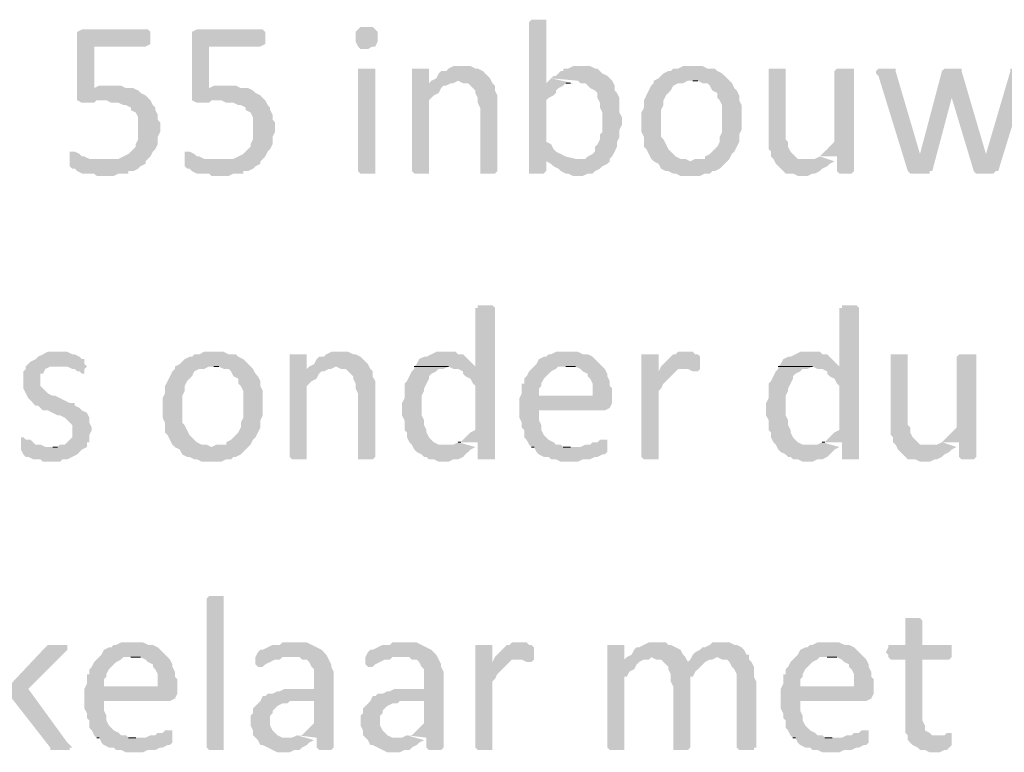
# Model space of a CAD drawing. Header units: millimetres. Extents: x -197899 to 120983, y -4228 to 45370.
# Tile 120 of 200: x -129139 to -127433, y 4909 to 6179. Entities that reach past the tile are written whole.
import ezdxf

# ---------------------------------------------------------------- set-up
doc = ezdxf.new("R2010")
doc.units = ezdxf.units.MM
for name, color, linetype in [('AL63----', 7, 'Continuous'), ('PDF_Geometry', 8, 'Continuous'), ('PDF_Solid Fills', 8, 'Continuous')]:
    doc.layers.add(name, color=color, linetype=linetype)

# ---------------------------------------------------------------- blocks, each defined once
blk = doc.blocks.new('A$C01523A58')
at = {"layer": 'PDF_Solid Fills'}
for points in [[(33934.4, -22974.3), (33921.6, -22974.3), (33917.4, -22978.5), (33917.4, -23241), (33942.8, -23241), (33947, -23236.8), (33947, -23215.6), (33980.9, -23211.4), (33972.4, -23207.1), (33972.4, -23207.1), (33963.9, -23202.9), (33959.8, -23198.7), (33955.5, -23190.2), (33947, -23186), (33947, -23114), (33951.3, -23109.8), (33959.8, -23105.5), (33963.9, -23101.3), (33963.9, -23097), (33968.2, -23092.9), (33976.7, -23088.6), (33980.9, -23084.4), (33989.3, -23084.4), (33947, -23084.4), (33947, -22978.5), (33947, -22974.3), (33942.8, -22974.3)], [(33252.8, -22991.2), (33142.7, -22991.2), (33134.3, -22995.5), (33134.3, -23114), (33185.1, -23114), (33193.5, -23118.3), (33206.2, -23118.3), (33214.6, -23122.4), (33218.9, -23122.4), (33227.4, -23126.7), (33227.4, -23130.9), (33235.8, -23135.2), (33240, -23143.6), (33240, -23164.8), (33240, -23181.7), (33235.8, -23190.2), (33235.8, -23194.4), (33231.6, -23198.7), (33227.4, -23202.9), (33223.1, -23207.1), (33214.6, -23211.4), (33206.2, -23215.6), (33185.1, -23215.6), (33121.5, -23219.8), (33121.5, -23228.3), (33125.8, -23232.5), (33130, -23232.5), (33134.3, -23236.8), (33142.7, -23241), (33163.8, -23241), (33168.1, -23245.2), (33197.7, -23245.2), (33206.2, -23241), (33223.1, -23241), (33223.1, -23236.8), (33231.6, -23236.8), (33240, -23232.5), (33244.3, -23228.3), (33252.8, -23224.1), (33252.8, -23219.8), (33257, -23215.6), (33261.2, -23211.4), (33265.5, -23202.9), (33269.7, -23198.7), (33273.9, -23190.2), (33273.9, -23177.5), (33278.2, -23169), (33278.2, -23152.1), (33273.9, -23147.8), (33273.9, -23139.4), (33269.7, -23130.9), (33269.7, -23126.7), (33265.5, -23122.4), (33261.2, -23114), (33257, -23109.8), (33252.8, -23105.5), (33244.3, -23101.3), (33240, -23097), (33231.6, -23092.9), (33163.8, -23092.9), (33163.8, -23020.8), (33252.8, -23020.8), (33261.2, -23016.6), (33261.2, -22995.5), (33257, -22991.2)], [(33451.8, -22991.2), (33341.7, -22991.2), (33333.2, -22995.5), (33333.2, -23114), (33384, -23114), (33392.5, -23118.3), (33405.1, -23118.3), (33413.6, -23122.4), (33417.9, -23122.4), (33426.4, -23126.7), (33426.4, -23130.9), (33434.8, -23135.2), (33439, -23143.6), (33439, -23164.8), (33439, -23181.7), (33434.8, -23190.2), (33434.8, -23194.4), (33430.5, -23198.7), (33426.4, -23202.9), (33422.1, -23207.1), (33413.6, -23211.4), (33405.1, -23215.6), (33384, -23215.6), (33320.5, -23219.8), (33320.5, -23228.3), (33324.7, -23232.5), (33329, -23232.5), (33333.2, -23236.8), (33341.7, -23241), (33362.8, -23241), (33367.1, -23245.2), (33396.7, -23245.2), (33405.1, -23241), (33422.1, -23241), (33422.1, -23236.8), (33430.5, -23236.8), (33439, -23232.5), (33443.3, -23228.3), (33451.8, -23224.1), (33451.8, -23219.8), (33455.9, -23215.6), (33460.2, -23211.4), (33464.4, -23202.9), (33468.7, -23198.7), (33472.9, -23190.2), (33472.9, -23177.5), (33477.2, -23169), (33477.2, -23152.1), (33472.9, -23147.8), (33472.9, -23139.4), (33468.7, -23130.9), (33468.7, -23126.7), (33464.4, -23122.4), (33460.2, -23114), (33455.9, -23109.8), (33451.8, -23105.5), (33443.3, -23101.3), (33439, -23097), (33430.5, -23092.9), (33362.8, -23092.9), (33362.8, -23020.8), (33451.8, -23020.8), (33460.2, -23016.6), (33460.2, -22995.5), (33455.9, -22991.2)], [(33638, -22987), (33625.3, -22987), (33621, -22991.2), (33621, -22991.2), (33616.8, -22995.5), (33616.8, -23003.9), (33616.8, -23012.4), (33621, -23020.8), (33621, -23020.8), (33625.3, -23025.1), (33638, -23025.1), (33646.4, -23020.8), (33650.7, -23020.8), (33654.9, -23012.4), (33654.9, -23003.9), (33654.9, -22995.5), (33650.7, -22991.2), (33650.7, -22991.2), (33646.4, -22987)], [(33638, -23059), (33621, -23059), (33621, -23236.8), (33621, -23236.8), (33625.3, -23241), (33650.7, -23241), (33650.7, -23236.8), (33650.7, -23059), (33646.4, -23059)], [(33726.9, -23059), (33714.2, -23059), (33714.2, -23236.8), (33714.2, -23236.8), (33718.5, -23241), (33743.8, -23241), (33743.8, -23236.8), (33743.8, -23114), (33748, -23109.8), (33752.3, -23105.5), (33760.8, -23101.3), (33765, -23092.9), (33769.2, -23088.6), (33773.5, -23088.6), (33743.8, -23084.4), (33743.8, -23059), (33735.4, -23059)], [(33803.1, -23054.7), (33786.2, -23054.7), (33777.7, -23059), (33773.5, -23063.2), (33765, -23063.2), (33760.8, -23067.5), (33756.5, -23075.9), (33748, -23080.1), (33794.6, -23080.1), (33803.1, -23084.4), (33811.6, -23084.4), (33815.8, -23088.6), (33824.3, -23097), (33824.3, -23101.3), (33828.5, -23109.8), (33828.5, -23118.3), (33832.7, -23126.7), (33832.7, -23236.8), (33832.7, -23241), (33858.1, -23241), (33862.3, -23236.8), (33862.3, -23130.9), (33862.3, -23105.5), (33858.1, -23097), (33858.1, -23088.6), (33853.9, -23084.4), (33849.7, -23075.9), (33849.7, -23075.9), (33841.2, -23067.5), (33837, -23063.2), (33828.5, -23059), (33824.3, -23059), (33815.8, -23054.7), (33811.6, -23054.7)], [(34006.3, -23054.7), (33993.6, -23054.7), (33985.1, -23059), (33976.7, -23059), (33976.7, -23063.2), (33972.4, -23063.2), (33963.9, -23071.6), (33959.8, -23071.6), (33955.5, -23075.9), (34002.1, -23080.1), (34006.3, -23084.4), (34014.7, -23084.4), (34019, -23088.6), (34023.2, -23092.9), (34031.7, -23097), (34035.9, -23101.3), (34035.9, -23109.8), (34040.2, -23118.3), (34040.2, -23126.7), (34040.2, -23126.7), (34044.4, -23135.2), (34044.4, -23152.1), (34044.4, -23169), (34040.2, -23173.2), (34040.2, -23181.7), (34035.9, -23190.2), (34031.7, -23194.4), (34031.7, -23202.9), (34027.5, -23207.1), (34019, -23211.4), (34014.7, -23215.6), (33997.8, -23215.6), (33947, -23219.8), (33955.5, -23224.1), (33959.8, -23228.3), (33959.8, -23228.3), (33968.2, -23232.5), (33972.4, -23236.8), (33980.9, -23241), (33985.1, -23241), (33993.6, -23245.2), (34010.5, -23245.2), (34019, -23241), (34027.5, -23241), (34031.7, -23236.8), (34040.2, -23232.5), (34044.4, -23228.3), (34052.9, -23224.1), (34057.1, -23219.8), (34057.1, -23215.6), (34061.3, -23211.4), (34065.6, -23202.9), (34069.8, -23194.4), (34069.8, -23186), (34069.8, -23186), (34074, -23177.5), (34074, -23164.8), (34078.3, -23156.3), (34078.3, -23143.6), (34074, -23135.2), (34074, -23109.8), (34074, -23109.8), (34069.8, -23101.3), (34065.6, -23097), (34065.6, -23088.6), (34061.3, -23080.1), (34057.1, -23075.9), (34052.9, -23071.6), (34044.4, -23067.5), (34040.2, -23063.2), (34035.9, -23059), (34031.7, -23059), (34023.2, -23054.7), (34014.7, -23054.7)], [(34201.1, -23054.7), (34184.1, -23054.7), (34175.7, -23059), (34167.2, -23059), (34162.9, -23063.2), (34158.7, -23063.2), (34150.2, -23067.5), (34146, -23071.6), (34141.8, -23075.9), (34133.3, -23080.1), (34133.3, -23084.4), (34129, -23088.6), (34124.8, -23097), (34120.6, -23105.5), (34116.4, -23114), (34116.4, -23126.7), (34112.1, -23135.2), (34112.1, -23152.1), (34112.1, -23169), (34116.4, -23177.5), (34116.4, -23194.4), (34120.6, -23198.7), (34124.8, -23207.1), (34129, -23215.6), (34133.3, -23219.8), (34196.8, -23219.8), (34188.3, -23215.6), (34179.8, -23215.6), (34171.4, -23211.4), (34167.2, -23207.1), (34162.9, -23202.9), (34158.7, -23198.7), (34154.4, -23190.2), (34150.2, -23181.7), (34146, -23177.5), (34146, -23130.9), (34150.2, -23122.4), (34150.2, -23114), (34154.4, -23105.5), (34158.7, -23101.3), (34162.9, -23097), (34167.2, -23088.6), (34175.7, -23084.4), (34184.1, -23084.4), (34192.6, -23080.1), (34264.5, -23080.1), (34256, -23071.6), (34251.8, -23067.5), (34243.4, -23063.2), (34239.1, -23059), (34226.4, -23059), (34218, -23054.7), (34209.5, -23054.7)], [(34345, -23059), (34332.3, -23059), (34332.3, -23169), (34332.3, -23198.7), (34336.5, -23202.9), (34336.5, -23211.4), (34340.7, -23215.6), (34345, -23224.1), (34345, -23224.1), (34349.2, -23228.3), (34357.7, -23236.8), (34361.9, -23241), (34374.6, -23241), (34383.1, -23245.2), (34400, -23245.2), (34408.4, -23241), (34412.7, -23241), (34421.2, -23236.8), (34425.4, -23232.5), (34433.9, -23228.3), (34438.1, -23224.1), (34446.5, -23219.8), (34400, -23215.6), (34383.1, -23215.6), (34378.8, -23211.4), (34370.4, -23202.9), (34370.4, -23202.9), (34366.1, -23194.4), (34366.1, -23186), (34361.9, -23181.7), (34361.9, -23059), (34353.4, -23059)], [(34463.5, -23059), (34450.8, -23059), (34446.5, -23063.2), (34446.5, -23186), (34446.5, -23186), (34438.1, -23194.4), (34433.9, -23198.7), (34429.6, -23202.9), (34425.4, -23207.1), (34421.2, -23211.4), (34450.8, -23211.4), (34450.8, -23236.8), (34450.8, -23236.8), (34455, -23241), (34476.2, -23241), (34480.4, -23236.8), (34480.4, -23059), (34471.9, -23059)], [(34535.5, -23059), (34522.7, -23059), (34518.5, -23063.2), (34518.5, -23067.5), (34522.7, -23071.6), (34573.6, -23236.8), (34594.7, -23207.1), (34594.7, -23207.1), (34552.4, -23063.2), (34552.4, -23059), (34544, -23059)], [(34632.8, -23063.2), (34594.7, -23207.1), (34594.7, -23207.1), (34573.6, -23236.8), (34573.6, -23236.8), (34577.8, -23241), (34611.7, -23241), (34611.7, -23236.8), (34615.9, -23236.8), (34649.7, -23109.8), (34649.7, -23109.8)], [(34649.7, -23059), (34637.1, -23059), (34632.8, -23063.2), (34649.7, -23109.8), (34649.7, -23109.8), (34687.9, -23236.8), (34709, -23207.1), (34709, -23207.1), (34666.7, -23063.2), (34666.7, -23059), (34658.2, -23059)], [(34768.3, -23059), (34751.4, -23059), (34751.4, -23063.2), (34709, -23207.1), (34709, -23207.1), (34687.9, -23236.8), (34687.9, -23236.8), (34692.1, -23241), (34721.7, -23241), (34726, -23236.8), (34730.2, -23236.8), (34781, -23071.6), (34781, -23059), (34772.5, -23059)], [(33748, -23080.1), (33743.8, -23084.4), (33773.5, -23088.6), (33781.9, -23084.4), (33786.2, -23084.4), (33794.6, -23080.1)], [(34264.5, -23080.1), (34201.1, -23080.1), (34209.5, -23080.1), (34218, -23084.4), (34226.4, -23084.4), (34230.6, -23088.6), (34234.9, -23097), (34243.4, -23101.3), (34243.4, -23109.8), (34247.6, -23114), (34251.8, -23122.4), (34251.8, -23169), (34247.6, -23177.5), (34247.6, -23186), (34243.4, -23194.4), (34239.1, -23198.7), (34234.9, -23202.9), (34230.6, -23207.1), (34222.2, -23211.4), (34222.2, -23215.6), (34205.2, -23215.6), (34196.8, -23219.8), (34133.3, -23219.8), (34141.8, -23224.1), (34146, -23232.5), (34154.4, -23236.8), (34158.7, -23236.8), (34167.2, -23241), (34171.4, -23241), (34179.8, -23245.2), (34213.7, -23245.2), (34222.2, -23241), (34230.6, -23241), (34234.9, -23236.8), (34239.1, -23236.8), (34247.6, -23232.5), (34251.8, -23228.3), (34256, -23224.1), (34264.5, -23215.6), (34264.5, -23215.6), (34268.8, -23207.1), (34273, -23202.9), (34277.2, -23194.4), (34281.4, -23186), (34281.4, -23173.2), (34285.7, -23164.8), (34285.7, -23147.8), (34285.7, -23122.4), (34281.4, -23114), (34281.4, -23105.5), (34277.2, -23097), (34273, -23092.9), (34268.8, -23084.4)], [(33193.5, -23088.6), (33172.3, -23088.6), (33163.8, -23092.9), (33218.9, -23092.9), (33210.4, -23088.6), (33202, -23088.6)], [(33392.5, -23088.6), (33371.3, -23088.6), (33362.8, -23092.9), (33417.9, -23092.9), (33409.4, -23088.6), (33401, -23088.6)], [(33134.3, -23114), (33134.3, -23114), (33142.7, -23118.3), (33163.8, -23118.3), (33168.1, -23114), (33176.6, -23114)], [(33333.2, -23114), (33333.2, -23114), (33341.7, -23118.3), (33362.8, -23118.3), (33367.1, -23114), (33375.5, -23114)], [(33125.8, -23202.9), (33121.5, -23202.9), (33121.5, -23219.8), (33185.1, -23215.6), (33155.4, -23215.6), (33146.9, -23211.4), (33142.7, -23211.4), (33138.5, -23207.1), (33130, -23202.9)], [(33324.7, -23202.9), (33320.5, -23202.9), (33320.5, -23219.8), (33384, -23215.6), (33354.3, -23215.6), (33345.9, -23211.4), (33341.7, -23211.4), (33337.4, -23207.1), (33329, -23202.9)], [(33841.2, -23469.6), (33828.5, -23469.6), (33828.5, -23473.8), (33824.3, -23473.8), (33824.3, -23575.5), (33718.5, -23575.5), (33777.7, -23575.5), (33786.2, -23579.6), (33794.6, -23579.6), (33803.1, -23583.9), (33803.1, -23588.1), (33807.3, -23592.4), (33815.8, -23596.6), (33820, -23605), (33824.3, -23609.3), (33824.3, -23685.5), (33815.8, -23689.7), (33811.6, -23694), (33811.6, -23694), (33803.1, -23702.5), (33798.9, -23706.7), (33794.6, -23706.7), (33828.5, -23706.7), (33828.5, -23736.3), (33858.1, -23736.3), (33858.1, -23473.8), (33858.1, -23473.8), (33853.9, -23469.6), (33849.7, -23469.6)], [(34471.9, -23469.6), (34459.3, -23469.6), (34459.3, -23473.8), (34455, -23473.8), (34455, -23575.5), (34349.2, -23575.5), (34408.4, -23575.5), (34417, -23579.6), (34425.4, -23579.6), (34433.9, -23583.9), (34433.9, -23588.1), (34438.1, -23592.4), (34446.5, -23596.6), (34450.8, -23605), (34455, -23609.3), (34455, -23685.5), (34446.5, -23689.7), (34442.3, -23694), (34442.3, -23694), (34433.9, -23702.5), (34429.6, -23706.7), (34425.4, -23706.7), (34459.3, -23706.7), (34459.3, -23736.3), (34488.9, -23736.3), (34488.9, -23473.8), (34488.9, -23473.8), (34484.7, -23469.6), (34480.4, -23469.6)], [(33104.6, -23550), (33083.4, -23550), (33075, -23554.3), (33066.5, -23558.5), (33062.2, -23562.7), (33053.8, -23567), (33053.8, -23567), (33045.3, -23575.5), (33045.3, -23579.6), (33041.1, -23583.9), (33041.1, -23613.5), (33045.3, -23622), (33045.3, -23622), (33049.6, -23630.4), (33053.8, -23634.7), (33053.8, -23634.7), (33062.2, -23643.2), (33066.5, -23643.2), (33070.7, -23647.4), (33075, -23651.6), (33083.4, -23651.6), (33091.9, -23655.8), (33100.4, -23660.1), (33104.6, -23660.1), (33113, -23664.3), (33117.3, -23668.6), (33121.5, -23672.8), (33125.8, -23677), (33125.8, -23698.2), (33121.5, -23702.5), (33117.3, -23706.7), (33113, -23710.9), (33104.6, -23710.9), (33100.4, -23715.1), (33091.9, -23715.1), (33151.2, -23715.1), (33151.2, -23706.7), (33155.4, -23706.7), (33155.4, -23694), (33159.7, -23685.5), (33159.7, -23681.2), (33155.4, -23672.8), (33155.4, -23664.3), (33155.4, -23664.3), (33151.2, -23655.8), (33142.7, -23651.6), (33142.7, -23651.6), (33138.5, -23647.4), (33130, -23643.2), (33130, -23638.9), (33121.5, -23638.9), (33113, -23634.7), (33113, -23634.7), (33104.6, -23630.4), (33096.1, -23626.2), (33091.9, -23626.2), (33083.4, -23622), (33079.2, -23617.8), (33075, -23613.5), (33070.7, -23609.3), (33070.7, -23588.1), (33075, -23588.1), (33079.2, -23579.6), (33079.2, -23579.6), (33087.6, -23575.5), (33100.4, -23575.5), (33146.9, -23571.2), (33146.9, -23562.7), (33142.7, -23562.7), (33138.5, -23558.5), (33138.5, -23558.5), (33130, -23554.3), (33125.8, -23554.3), (33117.3, -23550), (33108.8, -23550)], [(33371.3, -23550), (33354.3, -23550), (33345.9, -23554.3), (33337.4, -23554.3), (33333.2, -23558.5), (33329, -23558.5), (33320.5, -23562.7), (33316.3, -23567), (33312, -23571.2), (33303.6, -23575.5), (33303.6, -23579.6), (33299.3, -23583.9), (33295.1, -23592.4), (33290.9, -23600.9), (33286.6, -23609.3), (33286.6, -23622), (33282.4, -23630.4), (33282.4, -23647.4), (33282.4, -23664.3), (33286.6, -23672.8), (33286.6, -23689.7), (33290.9, -23694), (33295.1, -23702.5), (33299.3, -23710.9), (33303.6, -23715.1), (33367.1, -23715.1), (33358.6, -23710.9), (33350.1, -23710.9), (33341.7, -23706.7), (33337.4, -23702.5), (33333.2, -23698.2), (33329, -23694), (33324.7, -23685.5), (33320.5, -23677), (33316.3, -23672.8), (33316.3, -23626.2), (33320.5, -23617.8), (33320.5, -23609.3), (33324.7, -23600.9), (33329, -23596.6), (33333.2, -23592.4), (33337.4, -23583.9), (33345.9, -23579.6), (33354.3, -23579.6), (33362.8, -23575.5), (33434.8, -23575.5), (33426.4, -23567), (33422.1, -23562.7), (33413.6, -23558.5), (33409.4, -23554.3), (33396.7, -23554.3), (33388.2, -23550), (33379.7, -23550)], [(33515.2, -23554.3), (33502.6, -23554.3), (33502.6, -23732.1), (33502.6, -23732.1), (33506.7, -23736.3), (33532.2, -23736.3), (33532.2, -23732.1), (33532.2, -23609.3), (33536.4, -23605), (33540.6, -23600.9), (33549.1, -23596.6), (33553.3, -23588.1), (33557.6, -23583.9), (33561.8, -23583.9), (33532.2, -23579.6), (33532.2, -23554.3), (33523.7, -23554.3)], [(33591.4, -23550), (33574.5, -23550), (33566, -23554.3), (33561.8, -23558.5), (33553.3, -23558.5), (33549.1, -23562.7), (33544.9, -23571.2), (33536.4, -23575.5), (33583, -23575.5), (33591.4, -23579.6), (33599.9, -23579.6), (33604.1, -23583.9), (33612.6, -23592.4), (33612.6, -23596.6), (33616.8, -23605), (33616.8, -23613.5), (33621, -23622), (33621, -23732.1), (33621, -23736.3), (33646.4, -23736.3), (33650.7, -23732.1), (33650.7, -23626.2), (33650.7, -23600.9), (33646.4, -23592.4), (33646.4, -23583.9), (33642.2, -23579.6), (33638, -23571.2), (33638, -23571.2), (33629.5, -23562.7), (33625.3, -23558.5), (33616.8, -23554.3), (33612.6, -23554.3), (33604.1, -23550), (33599.9, -23550)], [(33773.5, -23550), (33756.5, -23550), (33748, -23554.3), (33739.6, -23558.5), (33735.4, -23558.5), (33726.9, -23562.7), (33722.6, -23571.2), (33718.5, -23575.5), (33824.3, -23575.5), (33820, -23571.2), (33811.6, -23562.7), (33807.3, -23558.5), (33803.1, -23554.3), (33794.6, -23554.3), (33790.4, -23550), (33781.9, -23550)], [(33985.1, -23550), (33963.9, -23550), (33955.5, -23554.3), (33951.3, -23554.3), (33947, -23558.5), (33942.8, -23558.5), (33934.4, -23562.7), (33930.1, -23571.2), (33925.9, -23575.5), (33921.6, -23579.6), (33917.4, -23583.9), (33913.1, -23592.4), (33909, -23596.6), (33909, -23605), (33904.7, -23605), (33904.7, -23622), (33900.5, -23630.4), (33934.4, -23626.2), (33934.4, -23613.5), (33938.5, -23609.3), (33938.5, -23605), (33942.8, -23596.6), (33947, -23592.4), (33951.3, -23588.1), (33955.5, -23583.9), (33963.9, -23579.6), (33968.2, -23575.5), (34044.4, -23575.5), (34040.2, -23571.2), (34031.7, -23562.7), (34027.5, -23558.5), (34019, -23554.3), (34010.5, -23554.3), (34002.1, -23550), (33993.6, -23550)], [(34124.8, -23554.3), (34112.1, -23554.3), (34112.1, -23732.1), (34112.1, -23732.1), (34116.4, -23736.3), (34141.8, -23736.3), (34141.8, -23732.1), (34141.8, -23617.8), (34146, -23613.5), (34150.2, -23605), (34154.4, -23600.9), (34154.4, -23600.9), (34162.9, -23592.4), (34167.2, -23588.1), (34171.4, -23583.9), (34141.8, -23583.9), (34141.8, -23554.3), (34133.3, -23554.3)], [(34188.3, -23550), (34175.7, -23550), (34171.4, -23554.3), (34167.2, -23554.3), (34158.7, -23562.7), (34154.4, -23567), (34150.2, -23571.2), (34146, -23575.5), (34141.8, -23583.9), (34171.4, -23583.9), (34175.7, -23579.6), (34184.1, -23579.6), (34213.7, -23575.5), (34213.7, -23558.5), (34213.7, -23558.5), (34209.5, -23554.3), (34205.2, -23554.3), (34201.1, -23550), (34192.6, -23550)], [(34404.2, -23550), (34387.3, -23550), (34378.8, -23554.3), (34370.4, -23558.5), (34366.1, -23558.5), (34357.7, -23562.7), (34353.4, -23571.2), (34349.2, -23575.5), (34455, -23575.5), (34450.8, -23571.2), (34442.3, -23562.7), (34438.1, -23558.5), (34433.9, -23554.3), (34425.4, -23554.3), (34421.2, -23550), (34412.7, -23550)], [(34556.6, -23554.3), (34544, -23554.3), (34544, -23664.3), (34544, -23694), (34548.2, -23698.2), (34548.2, -23706.7), (34552.4, -23710.9), (34556.6, -23719.4), (34556.6, -23719.4), (34560.9, -23723.6), (34569.3, -23732.1), (34573.6, -23736.3), (34586.3, -23736.3), (34594.7, -23740.5), (34611.7, -23740.5), (34620.1, -23736.3), (34624.3, -23736.3), (34632.8, -23732.1), (34637.1, -23727.8), (34645.5, -23723.6), (34649.7, -23719.4), (34658.2, -23715.1), (34611.7, -23710.9), (34594.7, -23710.9), (34590.5, -23706.7), (34582, -23698.2), (34582, -23698.2), (34577.8, -23689.7), (34577.8, -23681.2), (34573.6, -23677), (34573.6, -23554.3), (34565.1, -23554.3)], [(34675.2, -23554.3), (34662.5, -23554.3), (34658.2, -23558.5), (34658.2, -23681.2), (34658.2, -23681.2), (34649.7, -23689.7), (34645.5, -23694), (34641.3, -23698.2), (34637.1, -23702.5), (34632.8, -23706.7), (34662.5, -23706.7), (34662.5, -23732.1), (34662.5, -23732.1), (34666.7, -23736.3), (34687.9, -23736.3), (34692.1, -23732.1), (34692.1, -23554.3), (34683.6, -23554.3)], [(33146.9, -23571.2), (33100.4, -23575.5), (33117.3, -23575.5), (33125.8, -23579.6), (33130, -23579.6), (33134.3, -23583.9), (33138.5, -23583.9), (33142.7, -23588.1), (33146.9, -23588.1), (33146.9, -23579.6), (33151.2, -23575.5)], [(33434.8, -23575.5), (33371.3, -23575.5), (33379.7, -23575.5), (33388.2, -23579.6), (33396.7, -23579.6), (33401, -23583.9), (33405.1, -23592.4), (33413.6, -23596.6), (33413.6, -23605), (33417.9, -23609.3), (33422.1, -23617.8), (33422.1, -23664.3), (33417.9, -23672.8), (33417.9, -23681.2), (33413.6, -23689.7), (33409.4, -23694), (33405.1, -23698.2), (33401, -23702.5), (33392.5, -23706.7), (33392.5, -23710.9), (33375.5, -23710.9), (33367.1, -23715.1), (33303.6, -23715.1), (33312, -23719.4), (33316.3, -23727.8), (33324.7, -23732.1), (33329, -23732.1), (33337.4, -23736.3), (33341.7, -23736.3), (33350.1, -23740.5), (33384, -23740.5), (33392.5, -23736.3), (33401, -23736.3), (33405.1, -23732.1), (33409.4, -23732.1), (33417.9, -23727.8), (33422.1, -23723.6), (33426.4, -23719.4), (33434.8, -23710.9), (33434.8, -23710.9), (33439, -23702.5), (33443.3, -23698.2), (33447.5, -23689.7), (33451.8, -23681.2), (33451.8, -23668.6), (33455.9, -23660.1), (33455.9, -23643.2), (33455.9, -23617.8), (33451.8, -23609.3), (33451.8, -23600.9), (33447.5, -23592.4), (33443.3, -23588.1), (33439, -23579.6)], [(33536.4, -23575.5), (33532.2, -23579.6), (33561.8, -23583.9), (33570.3, -23579.6), (33574.5, -23579.6), (33583, -23575.5)], [(33718.5, -23575.5), (33718.5, -23579.6), (33714.2, -23583.9), (33710, -23592.4), (33705.7, -23600.9), (33701.5, -23605), (33701.5, -23630.4), (33697.2, -23638.9), (33697.2, -23660.1), (33701.5, -23668.6), (33701.5, -23685.5), (33705.7, -23689.7), (33705.7, -23698.2), (33710, -23706.7), (33714.2, -23710.9), (33718.5, -23719.4), (33722.6, -23723.6), (33731.1, -23727.8), (33735.4, -23732.1), (33739.6, -23732.1), (33743.8, -23736.3), (33752.3, -23736.3), (33760.8, -23740.5), (33777.7, -23740.5), (33786.2, -23736.3), (33794.6, -23736.3), (33803.1, -23732.1), (33807.3, -23727.8), (33811.6, -23723.6), (33815.8, -23719.4), (33824.3, -23715.1), (33773.5, -23710.9), (33760.8, -23710.9), (33752.3, -23706.7), (33748, -23702.5), (33743.8, -23698.2), (33739.6, -23689.7), (33739.6, -23685.5), (33735.4, -23677), (33735.4, -23668.6), (33735.4, -23668.6), (33731.1, -23660.1), (33731.1, -23643.2), (33731.1, -23626.2), (33735.4, -23617.8), (33735.4, -23613.5), (33739.6, -23605), (33743.8, -23596.6), (33743.8, -23592.4), (33748, -23588.1), (33756.5, -23583.9), (33760.8, -23579.6), (33769.2, -23579.6), (33777.7, -23575.5)], [(34044.4, -23575.5), (33980.9, -23575.5), (33997.8, -23575.5), (34006.3, -23579.6), (34010.5, -23583.9), (34019, -23588.1), (34019, -23592.4), (34023.2, -23596.6), (34027.5, -23605), (34027.5, -23626.2), (33934.4, -23626.2), (33900.5, -23630.4), (33900.5, -23647.4), (33900.5, -23664.3), (33904.7, -23672.8), (33904.7, -23681.2), (33909, -23685.5), (33909, -23698.2), (33913.1, -23702.5), (33917.4, -23710.9), (33921.6, -23715.1), (33989.3, -23715.1), (33976.7, -23715.1), (33972.4, -23710.9), (33963.9, -23710.9), (33959.8, -23706.7), (33951.3, -23702.5), (33947, -23698.2), (33942.8, -23694), (33938.5, -23685.5), (33938.5, -23677), (33938.5, -23677), (33934.4, -23668.6), (33934.4, -23651.6), (34048.6, -23651.6), (34057.1, -23647.4), (34057.1, -23647.4), (34061.3, -23638.9), (34061.3, -23630.4), (34061.3, -23613.5), (34057.1, -23609.3), (34057.1, -23600.9), (34052.9, -23592.4), (34052.9, -23588.1), (34048.6, -23579.6)], [(34213.7, -23575.5), (34184.1, -23579.6), (34192.6, -23579.6), (34201.1, -23583.9), (34209.5, -23583.9), (34213.7, -23579.6)], [(34349.2, -23575.5), (34349.2, -23579.6), (34345, -23583.9), (34340.7, -23592.4), (34336.5, -23600.9), (34332.3, -23605), (34332.3, -23630.4), (34328, -23638.9), (34328, -23660.1), (34332.3, -23668.6), (34332.3, -23685.5), (34336.5, -23689.7), (34336.5, -23698.2), (34340.7, -23706.7), (34345, -23710.9), (34349.2, -23719.4), (34353.4, -23723.6), (34361.9, -23727.8), (34366.1, -23732.1), (34370.4, -23732.1), (34374.6, -23736.3), (34383.1, -23736.3), (34391.5, -23740.5), (34408.4, -23740.5), (34417, -23736.3), (34425.4, -23736.3), (34433.9, -23732.1), (34438.1, -23727.8), (34442.3, -23723.6), (34446.5, -23719.4), (34455, -23715.1), (34404.2, -23710.9), (34391.5, -23710.9), (34383.1, -23706.7), (34378.8, -23702.5), (34374.6, -23698.2), (34370.4, -23689.7), (34370.4, -23685.5), (34366.1, -23677), (34366.1, -23668.6), (34366.1, -23668.6), (34361.9, -23660.1), (34361.9, -23643.2), (34361.9, -23626.2), (34366.1, -23617.8), (34366.1, -23613.5), (34370.4, -23605), (34374.6, -23596.6), (34374.6, -23592.4), (34378.8, -23588.1), (34387.3, -23583.9), (34391.5, -23579.6), (34400, -23579.6), (34408.4, -23575.5)], [(33041.1, -23698.2), (33036.9, -23698.2), (33036.9, -23719.4), (33041.1, -23727.8), (33041.1, -23727.8), (33045.3, -23732.1), (33049.6, -23732.1), (33058, -23736.3), (33070.7, -23736.3), (33075, -23740.5), (33104.6, -23740.5), (33108.8, -23736.3), (33117.3, -23736.3), (33125.8, -23732.1), (33134.3, -23727.8), (33138.5, -23723.6), (33142.7, -23719.4), (33151.2, -23715.1), (33079.2, -23715.1), (33070.7, -23710.9), (33062.2, -23710.9), (33058, -23706.7), (33053.8, -23702.5), (33045.3, -23702.5)], [(34048.6, -23702.5), (34040.2, -23702.5), (34035.9, -23706.7), (34027.5, -23706.7), (34023.2, -23710.9), (34014.7, -23710.9), (34006.3, -23715.1), (33921.6, -23715.1), (33925.9, -23715.1), (33930.1, -23723.6), (33934.4, -23727.8), (33942.8, -23732.1), (33951.3, -23732.1), (33955.5, -23736.3), (33963.9, -23736.3), (33972.4, -23740.5), (34002.1, -23740.5), (34010.5, -23736.3), (34023.2, -23736.3), (34031.7, -23732.1), (34035.9, -23732.1), (34044.4, -23727.8), (34048.6, -23727.8), (34052.9, -23723.6), (34052.9, -23719.4), (34052.9, -23702.5)], [(33388.2, -24235.9), (33388.2, -24240.1), (33362.8, -24240.1), (33358.6, -24235.9), (33358.6, -23977.6), (33358.6, -23977.6), (33362.8, -23973.4), (33388.2, -23973.4), (33388.2, -23977.6)], [(34582, -24011.5), (34569.3, -24011.5), (34569.3, -24015.7), (34569.3, -24058), (34539.7, -24058), (34539.7, -24062.3), (34535.5, -24070.7), (34539.7, -24075), (34539.7, -24079.2), (34544, -24083.4), (34569.3, -24083.4), (34569.3, -24210.5), (34573.6, -24214.7), (34573.6, -24223.1), (34577.8, -24227.4), (34582, -24231.6), (34590.5, -24235.9), (34594.7, -24240.1), (34603.2, -24240.1), (34611.7, -24244.3), (34628.6, -24244.3), (34637.1, -24240.1), (34641.3, -24240.1), (34645.5, -24235.9), (34649.7, -24231.6), (34649.7, -24218.9), (34624.3, -24214.7), (34615.9, -24214.7), (34611.7, -24210.5), (34603.2, -24206.2), (34603.2, -24197.7), (34599, -24189.2), (34599, -24083.4), (34645.5, -24083.4), (34649.7, -24079.2), (34649.7, -24058), (34599, -24058), (34599, -24015.7), (34599, -24015.7), (34594.7, -24011.5), (34590.5, -24011.5)], [(33231.6, -24053.8), (33210.4, -24053.8), (33202, -24058), (33197.7, -24058), (33193.5, -24062.3), (33189.2, -24062.3), (33180.8, -24066.5), (33176.6, -24075), (33172.3, -24079.2), (33168.1, -24083.4), (33163.8, -24087.7), (33159.7, -24096.1), (33155.4, -24100.4), (33155.4, -24108.8), (33151.2, -24108.8), (33151.2, -24125.8), (33146.9, -24134.2), (33180.8, -24130), (33180.8, -24117.3), (33185.1, -24113.1), (33185.1, -24108.8), (33189.2, -24100.4), (33193.5, -24096.1), (33197.7, -24091.9), (33202, -24087.7), (33210.4, -24083.4), (33214.6, -24079.2), (33290.9, -24079.2), (33286.6, -24075), (33278.2, -24066.5), (33273.9, -24062.3), (33265.5, -24058), (33257, -24058), (33248.5, -24053.8), (33240, -24053.8)], [(33511, -24053.8), (33489.8, -24053.8), (33485.6, -24058), (33472.9, -24058), (33464.4, -24062.3), (33455.9, -24066.5), (33451.8, -24066.5), (33447.5, -24070.7), (33443.3, -24079.2), (33519.5, -24079.2), (33523.7, -24083.4), (33532.2, -24083.4), (33536.4, -24087.7), (33540.6, -24096.1), (33544.9, -24100.4), (33544.9, -24134.2), (33494.1, -24134.2), (33485.6, -24138.4), (33481.3, -24138.4), (33472.9, -24142.7), (33464.4, -24142.7), (33460.2, -24146.9), (33455.9, -24146.9), (33451.8, -24155.4), (33544.9, -24155.4), (33544.9, -24193.5), (33540.6, -24197.7), (33536.4, -24202), (33527.9, -24210.5), (33523.7, -24214.7), (33515.2, -24214.7), (33549.1, -24218.9), (33549.1, -24235.9), (33553.3, -24240.1), (33574.5, -24240.1), (33578.7, -24235.9), (33578.7, -24104.6), (33574.5, -24096.1), (33574.5, -24091.9), (33574.5, -24091.9), (33570.3, -24083.4), (33566, -24075), (33561.8, -24070.7), (33561.8, -24070.7), (33557.6, -24066.5), (33549.1, -24062.3), (33540.6, -24058), (33540.6, -24058), (33532.2, -24053.8), (33519.5, -24053.8)], [(33701.5, -24053.8), (33680.3, -24053.8), (33676.1, -24058), (33663.4, -24058), (33654.9, -24062.3), (33646.4, -24066.5), (33642.2, -24066.5), (33638, -24070.7), (33633.8, -24079.2), (33710, -24079.2), (33714.2, -24083.4), (33722.6, -24083.4), (33726.9, -24087.7), (33731.1, -24096.1), (33735.4, -24100.4), (33735.4, -24134.2), (33684.6, -24134.2), (33676.1, -24138.4), (33671.8, -24138.4), (33663.4, -24142.7), (33654.9, -24142.7), (33650.7, -24146.9), (33646.4, -24146.9), (33642.2, -24155.4), (33735.4, -24155.4), (33735.4, -24193.5), (33731.1, -24197.7), (33726.9, -24202), (33718.5, -24210.5), (33714.2, -24214.7), (33705.7, -24214.7), (33739.6, -24218.9), (33739.6, -24235.9), (33743.8, -24240.1), (33765, -24240.1), (33769.2, -24235.9), (33769.2, -24104.6), (33765, -24096.1), (33765, -24091.9), (33765, -24091.9), (33760.8, -24083.4), (33756.5, -24075), (33752.3, -24070.7), (33752.3, -24070.7), (33748, -24066.5), (33739.6, -24062.3), (33731.1, -24058), (33731.1, -24058), (33722.6, -24053.8), (33710, -24053.8)], [(33900.5, -24053.8), (33887.7, -24053.8), (33883.5, -24058), (33879.3, -24058), (33870.8, -24066.5), (33866.6, -24070.7), (33862.3, -24075), (33858.1, -24079.2), (33853.9, -24087.7), (33883.5, -24087.7), (33887.7, -24083.4), (33896.2, -24083.4), (33925.9, -24079.2), (33925.9, -24062.3), (33925.9, -24062.3), (33921.6, -24058), (33917.4, -24058), (33913.1, -24053.8), (33904.7, -24053.8)], [(34137.5, -24053.8), (34124.8, -24053.8), (34116.4, -24058), (34107.9, -24062.3), (34103.7, -24062.3), (34099.4, -24066.5), (34095.2, -24075), (34086.7, -24079.2), (34082.5, -24083.4), (34107.9, -24087.7), (34116.4, -24083.4), (34124.8, -24083.4), (34129, -24079.2), (34188.3, -24079.2), (34184.1, -24075), (34179.8, -24066.5), (34171.4, -24062.3), (34171.4, -24062.3), (34162.9, -24058), (34158.7, -24058), (34154.4, -24053.8), (34146, -24053.8)], [(34251.8, -24053.8), (34234.9, -24053.8), (34230.6, -24058), (34222.2, -24062.3), (34218, -24062.3), (34213.7, -24066.5), (34205.2, -24070.7), (34201.1, -24075), (34243.4, -24079.2), (34243.4, -24079.2), (34251.8, -24083.4), (34260.3, -24083.4), (34264.5, -24087.7), (34268.8, -24096.1), (34268.8, -24096.1), (34273, -24100.4), (34277.2, -24108.8), (34277.2, -24235.9), (34277.2, -24235.9), (34281.4, -24240.1), (34306.9, -24240.1), (34306.9, -24235.9), (34311.1, -24235.9), (34311.1, -24121.5), (34306.9, -24113.1), (34306.9, -24096.1), (34306.9, -24096.1), (34302.6, -24087.7), (34298.4, -24083.4), (34298.4, -24075), (34294.2, -24075), (34289.9, -24066.5), (34285.7, -24062.3), (34277.2, -24058), (34273, -24058), (34264.5, -24053.8), (34260.3, -24053.8)], [(34438.1, -24053.8), (34417, -24053.8), (34408.4, -24058), (34404.2, -24058), (34400, -24062.3), (34395.8, -24062.3), (34387.3, -24066.5), (34383.1, -24075), (34378.8, -24079.2), (34374.6, -24083.4), (34370.4, -24087.7), (34366.1, -24096.1), (34361.9, -24100.4), (34361.9, -24108.8), (34357.7, -24108.8), (34357.7, -24125.8), (34353.4, -24134.2), (34387.3, -24130), (34387.3, -24117.3), (34391.5, -24113.1), (34391.5, -24108.8), (34395.8, -24100.4), (34400, -24096.1), (34404.2, -24091.9), (34408.4, -24087.7), (34417, -24083.4), (34421.2, -24079.2), (34497.3, -24079.2), (34493.1, -24075), (34484.7, -24066.5), (34480.4, -24062.3), (34471.9, -24058), (34463.5, -24058), (34455, -24053.8), (34446.5, -24053.8)], [(33100.4, -24058), (33083.4, -24058), (33079.2, -24062.3), (33011.5, -24134.2), (33011.5, -24138.4), (33087.6, -24235.9), (33087.6, -24240.1), (33121.5, -24240.1), (33121.5, -24235.9), (33125.8, -24235.9), (33121.5, -24231.6), (33117.3, -24227.4), (33049.6, -24134.2), (33113, -24070.7), (33117.3, -24066.5), (33117.3, -24058), (33108.8, -24058)], [(33837, -24058), (33824.3, -24058), (33824.3, -24235.9), (33824.3, -24235.9), (33828.5, -24240.1), (33853.9, -24240.1), (33853.9, -24235.9), (33853.9, -24121.5), (33858.1, -24117.3), (33862.3, -24108.8), (33866.6, -24104.6), (33866.6, -24104.6), (33875.1, -24096.1), (33879.3, -24091.9), (33883.5, -24087.7), (33853.9, -24087.7), (33853.9, -24058), (33845.4, -24058)], [(34065.6, -24058), (34052.9, -24058), (34052.9, -24235.9), (34052.9, -24235.9), (34057.1, -24240.1), (34082.5, -24240.1), (34082.5, -24235.9), (34082.5, -24113.1), (34086.7, -24113.1), (34091, -24104.6), (34099.4, -24100.4), (34103.7, -24091.9), (34107.9, -24087.7), (34107.9, -24087.7), (34082.5, -24083.4), (34082.5, -24058), (34074, -24058)], [(33290.9, -24079.2), (33227.4, -24079.2), (33244.3, -24079.2), (33252.8, -24083.4), (33257, -24087.7), (33265.5, -24091.9), (33265.5, -24096.1), (33269.7, -24100.4), (33273.9, -24108.8), (33273.9, -24130), (33180.8, -24130), (33146.9, -24134.2), (33146.9, -24151.2), (33146.9, -24168.1), (33151.2, -24176.6), (33151.2, -24185), (33155.4, -24189.2), (33155.4, -24202), (33159.7, -24206.2), (33163.8, -24214.7), (33168.1, -24218.9), (33235.8, -24218.9), (33223.1, -24218.9), (33218.9, -24214.7), (33210.4, -24214.7), (33206.2, -24210.5), (33197.7, -24206.2), (33193.5, -24202), (33189.2, -24197.7), (33185.1, -24189.2), (33185.1, -24180.8), (33185.1, -24180.8), (33180.8, -24172.3), (33180.8, -24155.4), (33295.1, -24155.4), (33303.6, -24151.2), (33303.6, -24151.2), (33307.8, -24142.7), (33307.8, -24134.2), (33307.8, -24117.3), (33303.6, -24113.1), (33303.6, -24104.6), (33299.3, -24096.1), (33299.3, -24091.9), (33295.1, -24083.4)], [(33443.3, -24079.2), (33443.3, -24091.9), (33447.5, -24096.1), (33455.9, -24096.1), (33460.2, -24091.9), (33468.7, -24087.7), (33468.7, -24087.7), (33477.2, -24083.4), (33485.6, -24083.4), (33489.8, -24079.2), (33506.7, -24079.2)], [(33633.8, -24079.2), (33633.8, -24091.9), (33638, -24096.1), (33646.4, -24096.1), (33650.7, -24091.9), (33659.2, -24087.7), (33659.2, -24087.7), (33667.7, -24083.4), (33676.1, -24083.4), (33680.3, -24079.2), (33697.2, -24079.2)], [(33925.9, -24079.2), (33896.2, -24083.4), (33904.7, -24083.4), (33913.1, -24087.7), (33921.6, -24087.7), (33925.9, -24083.4)], [(34188.3, -24079.2), (34129, -24079.2), (34137.5, -24083.4), (34146, -24083.4), (34150.2, -24087.7), (34192.6, -24087.7)], [(34201.1, -24075), (34196.8, -24083.4), (34192.6, -24087.7), (34150.2, -24087.7), (34158.7, -24096.1), (34158.7, -24100.4), (34162.9, -24108.8), (34162.9, -24121.5), (34167.2, -24130), (34167.2, -24235.9), (34167.2, -24240.1), (34192.6, -24240.1), (34196.8, -24235.9), (34196.8, -24113.1), (34201.1, -24113.1), (34205.2, -24104.6), (34209.5, -24100.4), (34218, -24091.9), (34222.2, -24087.7), (34222.2, -24087.7), (34230.6, -24083.4), (34234.9, -24083.4), (34243.4, -24079.2)], [(34497.3, -24079.2), (34433.9, -24079.2), (34450.8, -24079.2), (34459.3, -24083.4), (34463.5, -24087.7), (34471.9, -24091.9), (34471.9, -24096.1), (34476.2, -24100.4), (34480.4, -24108.8), (34480.4, -24130), (34387.3, -24130), (34353.4, -24134.2), (34353.4, -24151.2), (34353.4, -24168.1), (34357.7, -24176.6), (34357.7, -24185), (34361.9, -24189.2), (34361.9, -24202), (34366.1, -24206.2), (34370.4, -24214.7), (34374.6, -24218.9), (34442.3, -24218.9), (34429.6, -24218.9), (34425.4, -24214.7), (34417, -24214.7), (34412.7, -24210.5), (34404.2, -24206.2), (34400, -24202), (34395.8, -24197.7), (34391.5, -24189.2), (34391.5, -24180.8), (34391.5, -24180.8), (34387.3, -24172.3), (34387.3, -24155.4), (34501.6, -24155.4), (34510.1, -24151.2), (34510.1, -24151.2), (34514.3, -24142.7), (34514.3, -24134.2), (34514.3, -24117.3), (34510.1, -24113.1), (34510.1, -24104.6), (34505.8, -24096.1), (34505.8, -24091.9), (34501.6, -24083.4)], [(33451.8, -24155.4), (33447.5, -24159.6), (33443.3, -24163.8), (33439, -24168.1), (33439, -24176.6), (33434.8, -24180.8), (33434.8, -24197.7), (33439, -24206.2), (33439, -24214.7), (33443.3, -24218.9), (33447.5, -24223.1), (33451.8, -24231.6), (33455.9, -24231.6), (33464.4, -24235.9), (33472.9, -24240.1), (33472.9, -24240.1), (33481.3, -24244.3), (33502.6, -24244.3), (33511, -24240.1), (33519.5, -24240.1), (33523.7, -24235.9), (33523.7, -24235.9), (33532.2, -24231.6), (33536.4, -24227.4), (33544.9, -24223.1), (33502.6, -24218.9), (33489.8, -24218.9), (33481.3, -24214.7), (33477.2, -24210.5), (33477.2, -24210.5), (33472.9, -24206.2), (33468.7, -24197.7), (33468.7, -24180.8), (33472.9, -24176.6), (33472.9, -24172.3), (33481.3, -24163.8), (33481.3, -24163.8), (33489.8, -24159.6), (33498.3, -24159.6), (33502.6, -24155.4), (33544.9, -24155.4)], [(33642.2, -24155.4), (33638, -24159.6), (33633.8, -24163.8), (33629.5, -24168.1), (33629.5, -24176.6), (33625.3, -24180.8), (33625.3, -24197.7), (33629.5, -24206.2), (33629.5, -24214.7), (33633.8, -24218.9), (33638, -24223.1), (33642.2, -24231.6), (33646.4, -24231.6), (33654.9, -24235.9), (33663.4, -24240.1), (33663.4, -24240.1), (33671.8, -24244.3), (33693.1, -24244.3), (33701.5, -24240.1), (33710, -24240.1), (33714.2, -24235.9), (33714.2, -24235.9), (33722.6, -24231.6), (33726.9, -24227.4), (33735.4, -24223.1), (33693.1, -24218.9), (33680.3, -24218.9), (33671.8, -24214.7), (33667.7, -24210.5), (33667.7, -24210.5), (33663.4, -24206.2), (33659.2, -24197.7), (33659.2, -24180.8), (33663.4, -24176.6), (33663.4, -24172.3), (33671.8, -24163.8), (33671.8, -24163.8), (33680.3, -24159.6), (33688.8, -24159.6), (33693.1, -24155.4), (33735.4, -24155.4)], [(33295.1, -24206.2), (33286.6, -24206.2), (33282.4, -24210.5), (33273.9, -24210.5), (33269.7, -24214.7), (33261.2, -24214.7), (33252.8, -24218.9), (33168.1, -24218.9), (33172.3, -24218.9), (33176.6, -24227.4), (33180.8, -24231.6), (33189.2, -24235.9), (33197.7, -24235.9), (33202, -24240.1), (33210.4, -24240.1), (33218.9, -24244.3), (33248.5, -24244.3), (33257, -24240.1), (33269.7, -24240.1), (33278.2, -24235.9), (33282.4, -24235.9), (33290.9, -24231.6), (33295.1, -24231.6), (33299.3, -24227.4), (33299.3, -24223.1), (33299.3, -24206.2)], [(34501.6, -24206.2), (34493.1, -24206.2), (34488.9, -24210.5), (34480.4, -24210.5), (34476.2, -24214.7), (34467.7, -24214.7), (34459.3, -24218.9), (34374.6, -24218.9), (34378.8, -24218.9), (34383.1, -24227.4), (34387.3, -24231.6), (34395.8, -24235.9), (34404.2, -24235.9), (34408.4, -24240.1), (34417, -24240.1), (34425.4, -24244.3), (34455, -24244.3), (34463.5, -24240.1), (34476.2, -24240.1), (34484.7, -24235.9), (34488.9, -24235.9), (34497.3, -24231.6), (34501.6, -24231.6), (34505.8, -24227.4), (34505.8, -24223.1), (34505.8, -24206.2)], [(34645.5, -24210.5), (34641.3, -24210.5), (34637.1, -24214.7), (34624.3, -24214.7), (34649.7, -24218.9), (34649.7, -24210.5)]]:
    blk.add_hatch(color=7, dxfattribs=at).paths.add_polyline_path(points)
at = {"layer": 'PDF_Geometry', "color": 7, "lineweight": 0}
for points in [[(34201.1, -23080.1), (34209.5, -23080.1)], [(33980.9, -23084.4), (33989.3, -23084.4)], [(33371.3, -23575.5), (33379.7, -23575.5)], [(33718.5, -23575.5), (33777.7, -23575.5)], [(33980.9, -23575.5), (33997.8, -23575.5)], [(34349.2, -23575.5), (34408.4, -23575.5)], [(33798.9, -23706.7), (33794.6, -23706.7)], [(34429.6, -23706.7), (34425.4, -23706.7)], [(33100.4, -23715.1), (33091.9, -23715.1)], [(33921.6, -23715.1), (33925.9, -23715.1)], [(33989.3, -23715.1), (33976.7, -23715.1)], [(33227.4, -24079.2), (33244.3, -24079.2)], [(34433.9, -24079.2), (34450.8, -24079.2)], [(33168.1, -24218.9), (33172.3, -24218.9)], [(33235.8, -24218.9), (33223.1, -24218.9)], [(34374.6, -24218.9), (34378.8, -24218.9)], [(34442.3, -24218.9), (34429.6, -24218.9)]]:
    blk.add_lwpolyline(points, dxfattribs=at)
at = {"layer": 'PDF_Solid Fills', "color": 7}
for points in [[(33955.5, -23075.9), (33947, -23084.4), (33993.6, -23084.4)], [(33980.9, -23211.4), (33947, -23215.6), (33997.8, -23215.6), (33947, -23219.8)], [(34421.2, -23211.4), (34412.7, -23215.6), (34446.5, -23219.8), (34400, -23215.6)], [(33794.6, -23706.7), (33786.2, -23710.9), (33824.3, -23715.1), (33773.5, -23710.9)], [(34425.4, -23706.7), (34417, -23710.9), (34455, -23715.1), (34404.2, -23710.9)], [(34632.8, -23706.7), (34624.3, -23710.9), (34658.2, -23715.1), (34611.7, -23710.9)], [(33515.2, -24214.7), (33506.7, -24218.9), (33544.9, -24223.1), (33502.6, -24218.9)], [(33705.7, -24214.7), (33697.2, -24218.9), (33735.4, -24223.1), (33693.1, -24218.9)]]:
    blk.add_solid(points, dxfattribs=at)

msp = doc.modelspace()

# ---------------------------------------------------------------- block references
at = {"layer": 'AL63----'}
msp.add_blockref('A$C01523A58', (-162173.6, 29153.2), dxfattribs=at)

doc.saveas('drawing.dxf')
